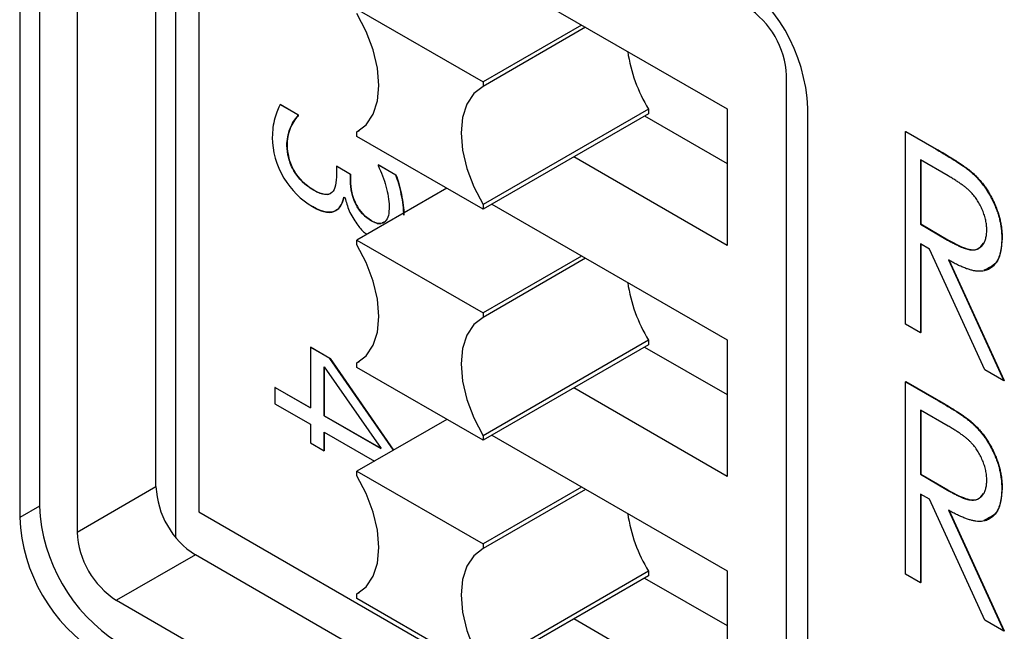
# Model space of a CAD drawing. Header units: millimetres. Extents: x 0 to 420, y 0 to 297.
# Tile 25 of 43: x 331.71 to 336.12, y 191.13 to 193.88. Entities that reach past the tile are written whole.
import ezdxf

# ---------------------------------------------------------------- set-up
doc = ezdxf.new("R2010")
doc.units = ezdxf.units.MM

msp = doc.modelspace()

# ---------------------------------------------------------------- linework, layer by layer
at = {"color": 7, "linetype": 'Continuous', "lineweight": 25}
for p, q in [((331.7939, 195.5742), (331.7939, 191.6956)), ((331.7055, 195.5232), (331.7055, 191.6446)), ((331.9633, 195.4658), (331.9633, 191.5791)), ((332.3168, 191.7832), (332.3168, 195.4658)), ((332.4053, 191.5553), (332.4053, 195.4148)), ((332.5096, 195.3546), (332.5096, 191.6698)), ((333.823, 194.0879), (334.8784, 193.4786)), ((333.2185, 193.9266), (333.7841, 193.6001)), ((334.2261, 193.8552), (333.7841, 193.6001)), ((334.2438, 193.845), (333.7841, 193.5796)), ((333.7841, 193.6001), (333.7841, 193.5796)), ((335.1453, 189.7421), (335.1453, 193.6289)), ((332.8747, 193.4981), (332.8743, 193.4979)), ((332.9537, 193.4521), (332.8743, 193.4979)), ((332.8747, 193.4981), (332.9541, 193.4523)), ((334.5266, 193.4775), (333.7841, 193.0489)), ((334.5266, 193.4571), (333.7841, 193.0285)), ((334.5266, 193.4775), (334.5266, 193.4571)), ((334.8784, 193.4786), (334.8784, 192.8662)), ((335.2411, 189.6036), (335.2411, 193.4821)), ((332.9541, 193.4523), (332.9537, 193.4521)), ((332.9537, 193.4462), (332.9537, 193.4521)), ((332.9541, 193.4464), (332.9537, 193.4462)), ((332.9541, 193.4523), (332.9541, 193.4464)), ((334.5089, 193.4469), (334.8784, 193.2336)), ((333.2281, 193.381), (333.2185, 193.3754)), ((333.2185, 193.355), (333.2185, 193.3754)), ((335.6792, 193.3769), (335.681, 193.3779)), ((335.6792, 193.3769), (335.8167, 193.2975)), ((335.6792, 192.5127), (335.6792, 193.3769)), ((335.681, 193.3779), (335.8185, 193.2985)), ((333.7841, 193.0285), (333.2185, 193.355)), ((332.9047, 193.3139), (332.9043, 193.3137)), ((335.8167, 193.2975), (335.8185, 193.2985)), ((334.8784, 192.8662), (334.1907, 193.2632)), ((335.8707, 193.1777), (335.7464, 193.2495)), ((335.7464, 193.2495), (335.7464, 192.9614)), ((335.7481, 193.2484), (335.7481, 192.9624)), ((332.9361, 193.2003), (332.9357, 193.2001)), ((333.1268, 193.2214), (333.1265, 193.2212)), ((333.1265, 193.2212), (333.1265, 193.1865)), ((333.1893, 193.1849), (333.1265, 193.2212)), ((333.1268, 193.2214), (333.1896, 193.1851)), ((333.3138, 193.2281), (333.3135, 193.2279)), ((333.3135, 193.2279), (333.3135, 193.2241)), ((333.3929, 193.182), (333.3135, 193.2279)), ((333.3138, 193.2281), (333.3933, 193.1822)), ((335.9726, 193.1957), (335.9744, 193.1968)), ((333.1896, 193.1851), (333.1893, 193.1849)), ((333.1893, 193.1583), (333.1893, 193.1849)), ((333.1896, 193.1585), (333.1893, 193.1583)), ((333.1896, 193.1851), (333.1896, 193.1585)), ((333.3933, 193.1822), (333.3929, 193.182)), ((333.0243, 193.1147), (333.0239, 193.1145)), ((333.6216, 193.1223), (333.2185, 192.8896)), ((333.1602, 193.0828), (333.1652, 193.0799)), ((333.1236, 193.0222), (333.1232, 193.022)), ((333.7841, 193.0489), (333.7841, 193.0285)), ((333.823, 193.0509), (334.8784, 192.4416)), ((333.2843, 192.9764), (333.2839, 192.9762)), ((333.333, 192.9683), (333.3457, 192.974)), ((335.7464, 192.9614), (335.7481, 192.9624)), ((335.7464, 192.9614), (335.8678, 192.8901)), ((335.7481, 192.9624), (335.8696, 192.8911)), ((333.2185, 192.8896), (333.7841, 192.563)), ((333.2185, 192.8692), (333.2185, 192.8896)), ((335.8678, 192.8901), (335.8696, 192.8911)), ((336.111, 192.8965), (336.1127, 192.8975)), ((335.7866, 192.8496), (335.7464, 192.8728)), ((335.7464, 192.8728), (335.7464, 192.4739)), ((335.7481, 192.8717), (335.7481, 192.4749)), ((336.0357, 192.3069), (335.7866, 192.8496)), ((334.2261, 192.8182), (333.7841, 192.563)), ((334.2438, 192.808), (333.7841, 192.5426)), ((335.8713, 192.8007), (336.1206, 192.2579)), ((335.873, 192.8017), (336.1223, 192.2589)), ((333.7841, 192.563), (333.7841, 192.5426)), ((335.7464, 192.4739), (335.6792, 192.5127)), ((334.5266, 192.4405), (333.7841, 192.0119)), ((334.5266, 192.4405), (334.5266, 192.4201)), ((334.8784, 192.4416), (334.8784, 191.8292)), ((335.7464, 192.4739), (335.7481, 192.4749)), ((333.0104, 192.4087), (333.0101, 192.4085)), ((333.0101, 192.4085), (333.0101, 192.1365)), ((333.0974, 192.3581), (333.0101, 192.4085)), ((333.0104, 192.4087), (333.0977, 192.3583)), ((334.5266, 192.4201), (333.7841, 191.9915)), ((334.5089, 192.4099), (334.8784, 192.1966)), ((333.0977, 192.3583), (333.0974, 192.3581)), ((333.3827, 191.9474), (333.0974, 192.3581)), ((333.0977, 192.3583), (333.383, 191.9476)), ((333.071, 192.3216), (333.3264, 191.9539)), ((333.071, 192.1014), (333.071, 192.3216)), ((333.0714, 192.3211), (333.0714, 192.1016)), ((333.2281, 192.344), (333.2185, 192.3384)), ((333.2185, 192.318), (333.2185, 192.3384)), ((333.7841, 191.9915), (333.2185, 192.318)), ((336.1206, 192.2579), (336.0357, 192.3069)), ((332.8511, 192.2287), (332.8508, 192.2285)), ((332.8508, 192.2285), (332.8508, 192.1555)), ((333.0101, 192.1365), (332.8508, 192.2285)), ((332.8511, 192.2287), (333.0101, 192.1369)), ((334.8784, 191.8292), (334.1907, 192.2262)), ((335.6792, 192.2541), (335.681, 192.2551)), ((335.6792, 192.2541), (335.8167, 192.1748)), ((335.6792, 191.39), (335.6792, 192.2541)), ((335.681, 192.2551), (335.8185, 192.1758)), ((336.1206, 192.2579), (336.1223, 192.2589)), ((335.8167, 192.1748), (335.8185, 192.1758)), ((332.8508, 192.1555), (333.0101, 192.0635)), ((333.0714, 192.1016), (333.071, 192.1014)), ((333.3264, 191.9539), (333.071, 192.1014)), ((333.0714, 192.1016), (333.3259, 191.9546)), ((335.8707, 192.055), (335.7464, 192.1267)), ((335.7464, 192.1267), (335.7464, 191.8387)), ((335.7481, 192.1257), (335.7481, 191.8397)), ((333.0101, 192.0635), (333.0101, 191.9792)), ((333.6216, 192.0853), (333.2185, 191.8526)), ((335.9726, 192.073), (335.9744, 192.074)), ((333.071, 192.0283), (333.2969, 191.8979)), ((333.071, 191.944), (333.071, 192.0283)), ((333.0714, 192.0281), (333.0714, 191.9442)), ((333.7841, 192.0119), (333.7841, 191.9915)), ((333.823, 192.0139), (334.8784, 191.4046)), ((333.0101, 191.9792), (333.071, 191.944)), ((333.0714, 191.9442), (333.071, 191.944)), ((333.2185, 191.8526), (333.7841, 191.526)), ((333.2185, 191.8322), (333.2185, 191.8526)), ((335.7464, 191.8387), (335.7481, 191.8397)), ((335.7464, 191.8387), (335.8678, 191.7674)), ((335.7481, 191.8397), (335.8696, 191.7684)), ((331.9633, 191.5791), (332.3168, 191.7832)), ((334.2261, 191.7812), (333.7841, 191.526)), ((334.2438, 191.771), (333.7841, 191.5056)), ((335.7866, 191.7268), (335.7464, 191.75)), ((335.7464, 191.75), (335.7464, 191.3512)), ((335.7481, 191.749), (335.7481, 191.3522)), ((335.8678, 191.7674), (335.8696, 191.7684)), ((336.111, 191.7738), (336.1127, 191.7748)), ((331.7939, 191.6956), (331.7055, 191.6446)), ((336.0357, 191.1842), (335.7866, 191.7268)), ((332.5096, 191.6698), (335.1453, 190.1482)), ((335.8713, 191.6779), (336.1206, 191.1352)), ((335.873, 191.679), (336.1223, 191.1362)), ((333.7841, 191.526), (333.7841, 191.5056)), ((332.4936, 191.477), (332.1401, 191.2729)), ((335.1453, 189.9462), (332.4936, 191.477)), ((334.5266, 191.4035), (333.7841, 190.9749)), ((334.5266, 191.3831), (333.7841, 190.9545)), ((334.5266, 191.4035), (334.5266, 191.3831)), ((334.8784, 191.4046), (334.8784, 190.7922)), ((335.7464, 191.3512), (335.6792, 191.39)), ((334.5089, 191.3729), (334.8784, 191.1596)), ((335.7464, 191.3512), (335.7481, 191.3522)), ((333.2281, 191.307), (333.2185, 191.3014)), ((333.2185, 191.281), (333.2185, 191.3014)), ((332.1401, 191.2729), (334.9685, 189.6401)), ((333.7841, 190.9545), (333.2185, 191.281)), ((334.8784, 190.7922), (334.1907, 191.1892)), ((336.1206, 191.1352), (336.0357, 191.1842)), ((336.1206, 191.1352), (336.1223, 191.1362))]:
    msp.add_line(p, q, dxfattribs=at)
at = {"color": 7, "linetype": 'Continuous', "lineweight": 25, "flags": 128}
for points in [[(333.2185, 193.3754), (333.26, 193.4078), (333.291, 193.4547), (333.3101, 193.5143), (333.3166, 193.5842), (333.3101, 193.6615), (333.291, 193.7432), (333.26, 193.8259), (333.2185, 193.9062)], [(333.7841, 193.5796), (333.7426, 193.5473), (333.7116, 193.5004), (333.6925, 193.4408), (333.686, 193.3709), (333.6925, 193.2935), (333.7116, 193.2119), (333.7426, 193.1292), (333.7841, 193.0489)], [(333.2185, 192.3384), (333.26, 192.3707), (333.291, 192.4177), (333.3101, 192.4773), (333.3166, 192.5472), (333.3101, 192.6245), (333.291, 192.7062), (333.26, 192.7889), (333.2185, 192.8692)], [(333.7841, 192.5426), (333.7426, 192.5103), (333.7116, 192.4634), (333.6925, 192.4038), (333.686, 192.3339), (333.6925, 192.2565), (333.7116, 192.1749), (333.7426, 192.0922), (333.7841, 192.0119)], [(333.2185, 191.3014), (333.26, 191.3337), (333.291, 191.3806), (333.3101, 191.4403), (333.3166, 191.5102), (333.3101, 191.5875), (333.291, 191.6692), (333.26, 191.7519), (333.2185, 191.8322)], [(333.7841, 191.5056), (333.7426, 191.4733), (333.7116, 191.4264), (333.6925, 191.3668), (333.686, 191.2969), (333.6925, 191.2195), (333.7116, 191.1379), (333.7426, 191.0552), (333.7841, 190.9749)]]:
    msp.add_lwpolyline(points, dxfattribs=at)
at = {"color": 7, "linetype": 'Continuous', "lineweight": 25}
for centre, radius, start, end in [((334.4735, 193.4472), 0.7684, 2.6055, 57.3944), ((334.7615, 193.6114), 0.3842, 2.6055, 57.3944), ((335.1118, 193.8359), 0.6862, 188.3875, 211.4825), ((335.1118, 192.7989), 0.6862, 188.3875, 211.4825), ((332.7006, 191.8006), 0.3842, 182.6054, 237.3948), ((332.5615, 191.7305), 0.7684, 182.6055, 237.3946), ((332.4732, 191.6795), 0.7684, 182.6055, 237.3946), ((335.1118, 191.7619), 0.6862, 188.3875, 211.4825), ((332.3471, 191.5965), 0.3842, 182.6054, 237.3948)]:
    msp.add_arc(centre, radius, start, end, dxfattribs=at)
for points, knots in [([(332.8743, 193.4979), (332.8654, 193.4835), (332.8572, 193.4632), (332.8425, 193.4106), (332.8388, 193.3816), (332.8388, 193.3499)], [0, 0, 0, 0, 0.5, 0.5, 1, 1, 1, 1]), ([(332.9043, 193.3137), (332.9043, 193.3407), (332.909, 193.3662), (332.9278, 193.414), (332.9396, 193.4327), (332.9537, 193.4462)], [0, 0, 0, 0, 0.5, 0.5, 1, 1, 1, 1]), ([(332.9541, 193.4464), (332.9399, 193.4329), (332.9282, 193.4142), (332.9094, 193.3664), (332.9047, 193.3409), (332.9047, 193.3139)], [0, 0, 0, 0, 0.5, 0.5, 1, 1, 1, 1]), ([(332.9357, 193.2001), (332.9256, 193.2173), (332.9178, 193.2366), (332.907, 193.2791), (332.9043, 193.2977), (332.9043, 193.3137)], [0, 0, 0, 0, 0.5, 0.5, 1, 1, 1, 1]), ([(332.9047, 193.3139), (332.9047, 193.2979), (332.9074, 193.2793), (332.9182, 193.2368), (332.9259, 193.2175), (332.9361, 193.2003)], [0, 0, 0, 0, 0.5, 0.5, 1, 1, 1, 1]), ([(335.8167, 193.2975), (335.8259, 193.2922), (335.8435, 193.2819), (335.8688, 193.2669), (335.8918, 193.2524), (335.9125, 193.2395), (335.9308, 193.2271), (335.9468, 193.2161), (335.9605, 193.2058), (335.9688, 193.1989), (335.9726, 193.1957)], [0, 0, 0, 0, 0.176242, 0.33814, 0.484799, 0.617149, 0.734395, 0.837422, 0.92561, 1, 1, 1, 1]), ([(335.8185, 193.2985), (335.8276, 193.2932), (335.8453, 193.2829), (335.8706, 193.2679), (335.8936, 193.2535), (335.9142, 193.2405), (335.9325, 193.2281), (335.9486, 193.2171), (335.9623, 193.2068), (335.9706, 193.1999), (335.9744, 193.1968)], [0, 0, 0, 0, 0.176242, 0.33814, 0.484799, 0.617149, 0.734395, 0.837422, 0.92561, 1, 1, 1, 1]), ([(333.3135, 193.2241), (333.328, 193.1934), (333.3397, 193.1629), (333.3572, 193.1005), (333.3629, 193.0695), (333.3629, 193.0415)], [0, 0, 0, 0, 0.5, 0.5, 1, 1, 1, 1]), ([(335.9726, 193.1957), (335.9776, 193.1913), (335.9876, 193.1824), (336.0019, 193.1676), (336.0155, 193.1522), (336.0285, 193.1359), (336.0405, 193.1186), (336.0519, 193.1005), (336.0628, 193.0816), (336.0726, 193.0619), (336.0817, 193.0418), (336.0894, 193.0214), (336.0963, 193.0008), (336.1016, 192.9801), (336.1058, 192.9593), (336.1088, 192.9384), (336.1106, 192.9173), (336.1108, 192.9035), (336.111, 192.8965)], [0, 0, 0, 0, 0.061387, 0.121495, 0.181089, 0.240038, 0.298644, 0.35799, 0.418441, 0.480043, 0.541867, 0.604173, 0.666682, 0.729899, 0.794538, 0.860455, 0.929211, 1, 1, 1, 1]), ([(335.9744, 193.1968), (335.9794, 193.1923), (335.9893, 193.1835), (336.0036, 193.1686), (336.0173, 193.1532), (336.0303, 193.1369), (336.0423, 193.1196), (336.0537, 193.1015), (336.0646, 193.0827), (336.0743, 193.063), (336.0835, 193.0429), (336.0911, 193.0224), (336.098, 193.0018), (336.1034, 192.9811), (336.1076, 192.9603), (336.1106, 192.9394), (336.1124, 192.9183), (336.1126, 192.9045), (336.1127, 192.8975)], [0, 0, 0, 0, 0.061387, 0.121495, 0.181089, 0.240038, 0.298644, 0.35799, 0.418441, 0.480043, 0.541867, 0.604173, 0.666682, 0.729899, 0.794538, 0.860455, 0.929211, 1, 1, 1, 1]), ([(333.2839, 192.9762), (333.2531, 192.9939), (333.2297, 193.019), (333.1973, 193.0839), (333.1893, 193.1195), (333.1893, 193.1583)], [0, 0, 0, 0, 0.5, 0.5, 1, 1, 1, 1]), ([(333.1896, 193.1585), (333.1896, 193.1197), (333.1977, 193.0841), (333.23, 193.0193), (333.2535, 192.9941), (333.2843, 192.9764)], [0, 0, 0, 0, 0.5, 0.5, 1, 1, 1, 1]), ([(333.4285, 193.0015), (333.4285, 193.03), (333.4248, 193.0613), (333.41, 193.1299), (333.4018, 193.1587), (333.3929, 193.182)], [0, 0, 0, 0, 0.5, 0.5, 1, 1, 1, 1]), ([(333.3933, 193.1822), (333.4022, 193.1589), (333.4103, 193.1301), (333.4251, 193.0615), (333.4288, 193.0302), (333.4288, 193.0017)], [0, 0, 0, 0, 0.5, 0.5, 1, 1, 1, 1]), ([(336.0438, 192.9355), (336.0436, 192.9425), (336.0431, 192.9565), (336.0394, 192.9787), (336.0334, 193.0013), (336.0249, 193.0239), (336.0148, 193.046), (336.0028, 193.0668), (335.9893, 193.086), (335.9767, 193.1006), (335.9655, 193.1116), (335.9557, 193.1204), (335.9447, 193.1293), (335.9323, 193.1384), (335.9188, 193.1481), (335.9038, 193.1578), (335.8876, 193.1679), (335.8765, 193.1744), (335.8707, 193.1777)], [0, 0, 0, 0, 0.074206, 0.146692, 0.218332, 0.29067, 0.362618, 0.431553, 0.499554, 0.567987, 0.604677, 0.646293, 0.69288, 0.744014, 0.799888, 0.86174, 0.928424, 1, 1, 1, 1]), ([(333.1232, 193.022), (333.1328, 193.0272), (333.1408, 193.0358), (333.1537, 193.06), (333.158, 193.0716), (333.1602, 193.0828)], [0, 0, 0, 0, 0.5, 0.5, 1, 1, 1, 1]), ([(333.1605, 193.083), (333.1584, 193.0718), (333.1541, 193.0602), (333.1411, 193.036), (333.1331, 193.0274), (333.1236, 193.0222)], [0, 0, 0, 0, 0.5, 0.5, 1, 1, 1, 1]), ([(333.1652, 193.0799), (333.1704, 193.0603), (333.1811, 193.0198), (333.2145, 192.9656), (333.2435, 192.9295), (333.2598, 192.918), (333.2633, 192.9155)], [0, 0, 0, 0, 0.315941, 0.655753, 0.925598, 1, 1, 1, 1]), ([(333.2843, 192.9764), (333.2914, 192.9729), (333.3051, 192.9661), (333.3201, 192.9623), (333.3257, 192.965), (333.3264, 192.9654)], [0, 0, 0, 0, 0.489568, 0.931337, 1, 1, 1, 1]), ([(335.8678, 192.8901), (335.8735, 192.8868), (335.8845, 192.8804), (335.9004, 192.8723), (335.9152, 192.8649), (335.9288, 192.8587), (335.9412, 192.8537), (335.9525, 192.85), (335.9627, 192.8473), (335.9747, 192.8455), (335.9881, 192.8456), (336.0025, 192.849), (336.0148, 192.8562), (336.0252, 192.8668), (336.0335, 192.8801), (336.0394, 192.8963), (336.0431, 192.9147), (336.0436, 192.9285), (336.0438, 192.9355)], [0, 0, 0, 0, 0.0688845, 0.1330037, 0.1923688, 0.2476844, 0.2984466, 0.3447833, 0.3874444, 0.4260582, 0.4984773, 0.5682255, 0.638295, 0.7092395, 0.7816761, 0.8527646, 0.9255231, 1, 1, 1, 1]), ([(335.8696, 192.8911), (335.8925, 192.8783), (335.9381, 192.8528), (336.0009, 192.839), (336.0211, 192.8654), (336.029, 192.8758)], [0, 0, 0, 0, 0.380033, 0.756115, 1, 1, 1, 1]), ([(336.111, 192.8965), (336.1107, 192.8852), (336.1101, 192.8631), (336.105, 192.8335), (336.0966, 192.8079), (336.0849, 192.7865), (336.07, 192.7698), (336.0523, 192.7576), (336.0315, 192.7508), (336.012, 192.7492), (335.9948, 192.7507), (335.9807, 192.7531), (335.9652, 192.7575), (335.9487, 192.7629), (335.931, 192.7701), (335.9122, 192.7788), (335.8921, 192.789), (335.8784, 192.7967), (335.8713, 192.8007)], [0, 0, 0, 0, 0.083484, 0.162613, 0.23918, 0.314494, 0.388385, 0.460717, 0.533791, 0.609022, 0.648239, 0.690365, 0.734562, 0.781635, 0.831635, 0.884694, 0.940506, 1, 1, 1, 1]), ([(336.1127, 192.8975), (336.1097, 192.8595), (336.104, 192.7862), (336.0539, 192.7649), (336.0298, 192.7546)], [0, 0, 0, 0, 0.519103, 1, 1, 1, 1]), ([(335.8167, 192.1748), (335.8259, 192.1694), (335.8435, 192.1592), (335.8688, 192.1441), (335.8918, 192.1297), (335.9125, 192.1168), (335.9308, 192.1043), (335.9468, 192.0933), (335.9605, 192.083), (335.9688, 192.0761), (335.9726, 192.073)], [0, 0, 0, 0, 0.176242, 0.33814, 0.484799, 0.617149, 0.734395, 0.837422, 0.92561, 1, 1, 1, 1]), ([(335.8185, 192.1758), (335.8276, 192.1704), (335.8453, 192.1602), (335.8706, 192.1452), (335.8936, 192.1307), (335.9142, 192.1178), (335.9325, 192.1053), (335.9486, 192.0944), (335.9623, 192.0841), (335.9706, 192.0772), (335.9744, 192.074)], [0, 0, 0, 0, 0.176242, 0.33814, 0.484799, 0.617149, 0.734395, 0.837422, 0.92561, 1, 1, 1, 1]), ([(336.0438, 191.8127), (336.0436, 191.8198), (336.0431, 191.8338), (336.0394, 191.856), (336.0334, 191.8786), (336.0249, 191.9012), (336.0148, 191.9233), (336.0028, 191.9441), (335.9893, 191.9632), (335.9767, 191.9778), (335.9655, 191.9889), (335.9557, 191.9976), (335.9447, 192.0066), (335.9323, 192.0157), (335.9188, 192.0253), (335.9038, 192.0351), (335.8876, 192.0451), (335.8765, 192.0516), (335.8707, 192.055)], [0, 0, 0, 0, 0.074206, 0.146692, 0.218332, 0.29067, 0.362618, 0.431553, 0.499554, 0.567987, 0.604677, 0.646293, 0.69288, 0.744014, 0.799888, 0.86174, 0.928424, 1, 1, 1, 1]), ([(335.9726, 192.073), (335.9776, 192.0685), (335.9876, 192.0597), (336.0019, 192.0449), (336.0155, 192.0294), (336.0285, 192.0131), (336.0405, 191.9958), (336.0519, 191.9778), (336.0628, 191.9589), (336.0726, 191.9392), (336.0817, 191.9191), (336.0894, 191.8987), (336.0963, 191.8781), (336.1016, 191.8574), (336.1058, 191.8366), (336.1088, 191.8156), (336.1106, 191.7946), (336.1108, 191.7808), (336.111, 191.7738)], [0, 0, 0, 0, 0.061387, 0.121495, 0.181089, 0.240038, 0.298644, 0.35799, 0.418441, 0.480043, 0.541867, 0.604173, 0.666682, 0.729899, 0.794538, 0.860455, 0.929211, 1, 1, 1, 1]), ([(335.9744, 192.074), (335.9794, 192.0695), (335.9893, 192.0607), (336.0036, 192.0459), (336.0173, 192.0304), (336.0303, 192.0142), (336.0423, 191.9968), (336.0537, 191.9788), (336.0646, 191.9599), (336.0743, 191.9402), (336.0835, 191.9201), (336.0911, 191.8997), (336.098, 191.8791), (336.1034, 191.8584), (336.1076, 191.8376), (336.1106, 191.8167), (336.1124, 191.7956), (336.1126, 191.7818), (336.1127, 191.7748)], [0, 0, 0, 0, 0.061387, 0.121495, 0.181089, 0.240038, 0.298644, 0.35799, 0.418441, 0.480043, 0.541867, 0.604173, 0.666682, 0.729899, 0.794538, 0.860455, 0.929211, 1, 1, 1, 1]), ([(335.8678, 191.7673), (335.8735, 191.7641), (335.8845, 191.7577), (335.9004, 191.7495), (335.9152, 191.7421), (335.9288, 191.736), (335.9412, 191.731), (335.9525, 191.7272), (335.9627, 191.7246), (335.9747, 191.7227), (335.9881, 191.7228), (336.0025, 191.7262), (336.0148, 191.7334), (336.0252, 191.7441), (336.0335, 191.7574), (336.0394, 191.7736), (336.0431, 191.7919), (336.0436, 191.8057), (336.0438, 191.8127)], [0, 0, 0, 0, 0.0688845, 0.1330037, 0.1923688, 0.2476844, 0.2984466, 0.3447833, 0.3874444, 0.4260582, 0.4984773, 0.5682255, 0.638295, 0.7092395, 0.7816761, 0.8527646, 0.9255231, 1, 1, 1, 1]), ([(335.8696, 191.7684), (335.8925, 191.7556), (335.9381, 191.7301), (336.0009, 191.7162), (336.0211, 191.7427), (336.029, 191.7531)], [0, 0, 0, 0, 0.380032, 0.756115, 1, 1, 1, 1]), ([(336.111, 191.7738), (336.1107, 191.7624), (336.1101, 191.7404), (336.105, 191.7107), (336.0966, 191.6852), (336.0849, 191.6638), (336.07, 191.647), (336.0523, 191.6349), (336.0315, 191.6281), (336.012, 191.6265), (335.9948, 191.6279), (335.9807, 191.6304), (335.9652, 191.6347), (335.9487, 191.6402), (335.931, 191.6474), (335.9122, 191.656), (335.8921, 191.6662), (335.8784, 191.6739), (335.8713, 191.6779)], [0, 0, 0, 0, 0.083484, 0.162613, 0.23918, 0.314494, 0.388385, 0.460717, 0.533791, 0.609022, 0.648239, 0.690365, 0.734562, 0.781635, 0.831635, 0.884694, 0.940506, 1, 1, 1, 1]), ([(336.1127, 191.7748), (336.1097, 191.7367), (336.104, 191.6634), (336.0539, 191.6421), (336.0298, 191.6319)], [0, 0, 0, 0, 0.519109, 1, 1, 1, 1])]:
    msp.add_open_spline(points, degree=3, knots=knots, dxfattribs=at)
for points in [[(332.8388, 193.3499), (332.8388, 193.2888), (332.8552, 193.2268), (332.8909, 193.1678)], [(333.0239, 193.1145), (332.9827, 193.1383), (332.9585, 193.1635), (332.9357, 193.2001)], [(332.9361, 193.2003), (332.9589, 193.1637), (332.983, 193.1385), (333.0243, 193.1147)], [(332.8909, 193.1678), (332.923, 193.1152), (332.9667, 193.0703), (333.0184, 193.0404)], [(333.1265, 193.1865), (333.1265, 193.1488), (333.1217, 193.1176), (333.1057, 193.1041)], [(333.1057, 193.1041), (333.0909, 193.0899), (333.0646, 193.0911), (333.0239, 193.1145)], [(333.0243, 193.1147), (333.0649, 193.0913), (333.0913, 193.0901), (333.106, 193.1043)], [(333.0184, 193.0404), (333.0707, 193.0102), (333.1017, 193.0096), (333.1232, 193.022)], [(333.1236, 193.0222), (333.102, 193.0098), (333.0711, 193.0104), (333.0188, 193.0406)], [(333.3629, 193.0415), (333.3629, 193.0095), (333.3589, 192.988), (333.3453, 192.9738)], [(333.3453, 192.9738), (333.3324, 192.9606), (333.3116, 192.9602), (333.2839, 192.9762)]]:
    msp.add_open_spline(points, degree=3, dxfattribs=at)

doc.saveas('drawing.dxf')
